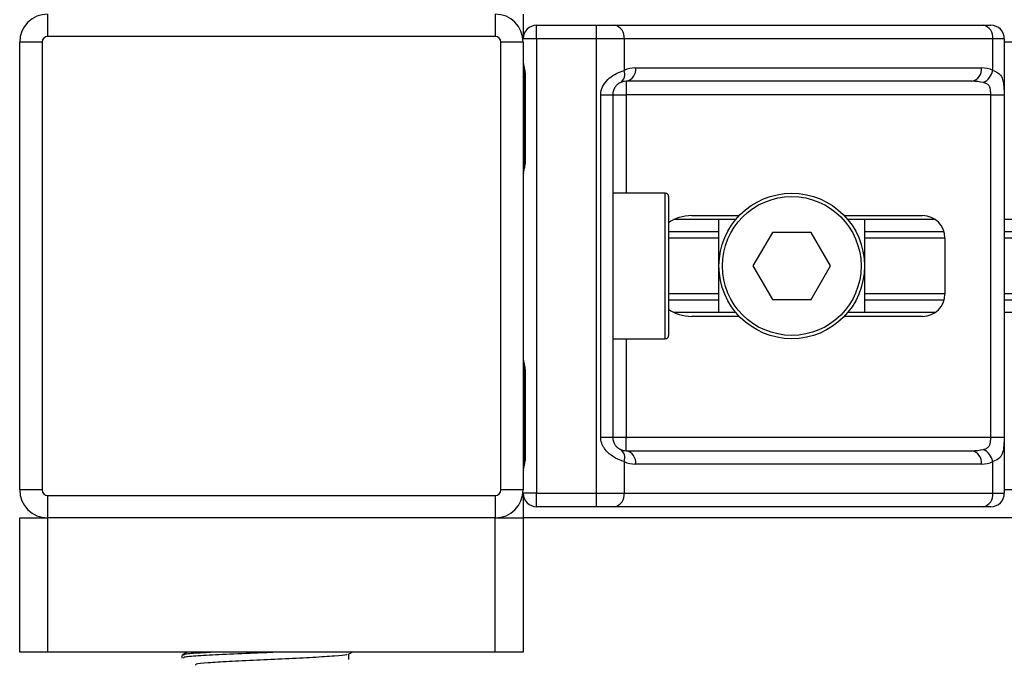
# Model space of a CAD drawing. Header units: millimetres. Extents: x 0 to 420, y 0 to 297.
# Tile 12 of 67: x 82.18 to 90.05, y 187.48 to 192.58. Entities that reach past the tile are written whole.
import ezdxf

# ---------------------------------------------------------------- set-up
doc = ezdxf.new("R2010")
doc.units = ezdxf.units.MM

msp = doc.modelspace()

# ---------------------------------------------------------------- linework, layer by layer
at = {"color": 7, "linetype": 'Continuous', "lineweight": 25}
for p, q in [((82.40758, 192.62217), (82.40758, 192.44332)), ((85.98475, 192.62217), (85.98475, 192.44332)), ((86.20832, 192.62217), (86.20832, 192.42543)), ((86.31564, 192.42543), (86.31564, 192.53274)), ((86.31564, 192.53274), (86.7941, 192.53274)), ((86.7941, 192.42543), (86.7941, 192.53274)), ((86.7941, 192.53274), (86.93955, 192.53274)), ((86.93955, 192.53274), (89.88622, 192.53274)), ((89.88622, 192.53274), (89.94646, 192.53274)), ((85.98475, 192.44332), (82.40758, 192.44332)), ((86.31564, 192.42543), (86.20832, 192.42543)), ((86.7941, 192.42543), (86.31564, 192.42543)), ((86.31564, 192.42543), (86.31564, 188.7946)), ((86.7941, 188.7946), (86.7941, 192.42543)), ((87.01543, 192.42543), (86.7941, 192.42543)), ((87.01543, 192.42543), (87.01543, 192.17242)), ((89.9621, 192.42543), (87.01543, 192.42543)), ((89.9621, 192.17242), (89.9621, 192.42543)), ((90.05377, 192.42543), (89.9621, 192.42543)), ((90.05377, 192.42543), (90.05377, 188.7946)), ((82.18401, 188.82143), (82.18401, 192.3986)), ((82.36287, 192.3986), (82.18401, 192.3986)), ((82.36287, 192.3986), (82.36287, 188.82143)), ((86.02946, 188.82143), (86.02946, 192.3986)), ((86.20832, 192.3986), (86.02946, 192.3986)), ((86.20832, 192.3986), (86.20832, 188.82143)), ((184.75928, 192.3986), (90.05377, 192.3986)), ((87.10695, 192.19291), (89.87058, 192.19291)), ((86.21791, 192.13031), (86.21791, 191.45959)), ((86.21792, 192.13031), (86.22476, 192.13031)), ((86.22476, 192.13031), (86.22476, 191.45959)), ((89.79469, 192.0856), (87.03107, 192.0856)), ((87.03107, 192.0856), (87.03107, 191.97828)), ((86.82809, 189.24175), (86.82809, 191.97828)), ((86.82809, 191.97828), (86.92375, 191.97828)), ((86.92375, 191.97828), (86.92375, 189.24175)), ((86.92375, 191.97828), (87.03107, 191.97828)), ((89.94524, 191.97828), (87.03107, 191.97828)), ((87.03107, 191.97828), (87.03107, 191.19131)), ((89.94524, 191.97828), (90.05192, 191.97828)), ((89.94524, 189.24175), (89.94524, 191.97828)), ((90.05192, 191.97828), (90.05192, 189.24175)), ((86.21791, 191.45959), (86.22476, 191.45959)), ((87.34407, 191.19131), (86.92375, 191.19131)), ((87.34407, 190.02873), (87.34407, 191.19131)), ((87.3709, 191.16448), (87.3709, 190.05556)), ((87.55611, 191.01245), (87.93516, 191.01245)), ((88.77408, 191.01245), (89.40081, 191.01245)), ((87.90723, 190.98115), (87.41317, 190.98115)), ((87.77333, 190.23889), (87.77333, 190.98115)), ((89.50189, 190.98115), (88.80201, 190.98115)), ((88.93591, 190.98115), (88.93591, 190.23889)), ((184.75928, 190.98115), (90.05377, 190.98115)), ((87.77333, 190.8842), (87.3709, 190.8842)), ((88.19972, 190.8783), (88.04483, 190.61002)), ((88.50952, 190.8783), (88.19972, 190.8783)), ((88.66441, 190.61002), (88.50952, 190.8783)), ((89.57235, 190.8842), (88.93591, 190.8842)), ((184.75928, 190.8842), (90.05377, 190.8842)), ((87.77333, 190.83287), (87.3709, 190.83287)), ((89.57966, 190.83287), (88.93591, 190.83287)), ((89.57966, 190.83359), (89.57966, 190.38644)), ((184.75928, 190.83287), (90.05377, 190.83287)), ((88.04483, 190.61002), (88.19972, 190.34173)), ((88.50952, 190.34173), (88.66441, 190.61002)), ((87.77333, 190.38717), (87.3709, 190.38717)), ((89.57966, 190.38717), (88.93591, 190.38717)), ((184.75928, 190.38717), (90.05377, 190.38717)), ((87.77333, 190.33583), (87.3709, 190.33583)), ((88.19972, 190.34173), (88.50952, 190.34173)), ((89.57235, 190.33583), (88.93591, 190.33583)), ((184.75928, 190.33583), (90.05377, 190.33583)), ((87.90723, 190.23889), (87.41317, 190.23889)), ((89.50189, 190.23889), (88.80201, 190.23889)), ((184.75928, 190.23889), (90.05377, 190.23889)), ((87.93516, 190.20759), (87.55611, 190.20759)), ((89.40081, 190.20759), (88.77408, 190.20759)), ((86.92375, 190.02873), (87.34407, 190.02873)), ((87.03107, 190.02873), (87.03107, 189.24175)), ((86.21791, 189.76044), (86.21791, 189.08972)), ((86.21792, 189.76044), (86.22476, 189.76044)), ((86.22476, 189.76044), (86.22476, 189.08972)), ((86.82809, 189.24175), (86.92375, 189.24175)), ((86.92375, 189.24175), (87.03107, 189.24175)), ((87.03107, 189.13444), (87.03107, 189.24175)), ((87.03107, 189.24175), (89.94524, 189.24175)), ((89.94524, 189.24175), (90.05192, 189.24175)), ((87.03107, 189.13444), (89.79469, 189.13444)), ((86.21791, 189.08972), (86.22476, 189.08972)), ((87.01543, 189.04761), (87.01543, 188.7946)), ((89.9621, 188.7946), (89.9621, 189.04761)), ((89.87058, 189.02712), (87.10695, 189.02712)), ((82.36287, 188.82143), (82.18401, 188.82143)), ((86.20832, 188.82143), (86.02946, 188.82143)), ((184.75928, 188.82143), (90.05377, 188.82143)), ((82.40758, 188.77672), (85.98475, 188.77672)), ((82.40758, 188.77672), (82.40758, 188.59786)), ((85.98475, 188.77672), (85.98475, 188.59786)), ((86.31564, 188.7946), (86.20832, 188.7946)), ((86.20832, 188.7946), (86.20832, 188.59786)), ((86.31564, 188.7946), (86.7941, 188.7946)), ((86.31564, 188.68729), (86.31564, 188.7946)), ((86.7941, 188.7946), (87.01543, 188.7946)), ((86.7941, 188.68729), (86.7941, 188.7946)), ((87.01543, 188.7946), (89.9621, 188.7946)), ((89.9621, 188.7946), (90.05377, 188.7946)), ((86.7941, 188.68729), (86.31564, 188.68729)), ((86.93955, 188.68729), (86.7941, 188.68729)), ((89.88622, 188.68729), (86.93955, 188.68729)), ((89.94646, 188.68729), (89.88622, 188.68729)), ((82.18401, 187.52471), (82.18401, 188.59786)), ((82.18401, 188.59786), (82.40758, 188.59786)), ((85.98475, 188.59786), (82.40758, 188.59786)), ((82.40758, 188.59786), (82.40758, 187.52471)), ((85.98475, 187.52471), (85.98475, 188.59786)), ((85.98475, 188.59786), (86.20832, 188.59786)), ((188.60474, 188.59786), (86.20832, 188.59786)), ((86.20832, 188.59786), (86.20832, 187.52471)), ((82.40758, 187.52471), (82.18401, 187.52471)), ((85.98475, 187.52471), (82.40758, 187.52471)), ((83.48073, 187.49979), (83.48073, 187.47743)), ((83.52196, 187.52471), (83.48249, 187.50186)), ((84.81173, 187.50801), (84.84056, 187.52471)), ((84.81479, 187.46619), (84.81479, 187.50978)), ((86.20832, 187.52471), (85.98475, 187.52471))]:
    msp.add_line(p, q, dxfattribs=at)
for radius in [0.58129, 0.55446]:
    msp.add_circle((88.35462, 190.61002), radius, dxfattribs=at)
for centre, radius, start, end in [((82.40758, 192.3986), 0.22357, 90, 180), ((85.98475, 192.3986), 0.22357, 0, 90), ((86.31564, 192.42543), 0.10732, 90, 180), ((86.92058, 192.43884), 0.0958, 351.950533, 78.578246), ((89.86724, 192.43884), 0.0958, 351.950533, 78.578246), ((89.94646, 192.42543), 0.10732, 0, 90), ((82.40758, 192.3986), 0.04471, 90, 180), ((85.98475, 192.3986), 0.04471, 0, 90), ((87.10695, 191.97828), 0.21463, 90, 115.240416), ((87.0121, 192.1795), 0.0958, 281.421754, 8.049467), ((89.77572, 192.1795), 0.0958, 281.421754, 8.049467), ((89.87058, 191.97828), 0.21463, 64.759584, 90), ((86.93858, 192.14306), 0.08227, 304.609873, 20.910188), ((89.82667, 192.20009), 0.13822, 295.516007, 348.451492), ((87.03107, 191.97828), 0.10732, 90, 115.240416), ((87.34407, 191.16448), 0.02683, 0, 90), ((89.40081, 190.83359), 0.17886, 0, 90), ((89.40081, 190.38644), 0.17886, 270, 0), ((87.34407, 190.05556), 0.02683, 270, 0), ((86.93858, 189.07697), 0.08227, 339.089812, 55.390127), ((87.03107, 189.24175), 0.10732, 244.759584, 270), ((87.0121, 189.04053), 0.0958, 351.950533, 78.578246), ((89.77572, 189.04053), 0.0958, 351.950533, 78.578246), ((89.82667, 189.01994), 0.13822, 11.548508, 64.483993), ((87.10695, 189.24175), 0.21463, 244.759584, 270), ((89.87058, 189.24175), 0.21463, 270, 295.240416), ((82.40758, 188.82143), 0.22357, 180, 270), ((82.40758, 188.82143), 0.04471, 180, 270), ((85.98475, 188.82143), 0.04471, 270, 0), ((85.98475, 188.82143), 0.22357, 270, 0), ((86.31564, 188.7946), 0.10732, 180, 270), ((86.92058, 188.78119), 0.0958, 281.421754, 8.049467), ((89.86724, 188.78119), 0.0958, 281.421754, 8.049467), ((89.94646, 188.7946), 0.10732, 270, 0)]:
    msp.add_arc(centre, radius, start, end, dxfattribs=at)
for centre, major_axis, ratio, start_param, end_param in [((89.79469, 191.97828), (0.21463, 0), 0.5, 1.130268, 1.5707963), ((87.55611, 190.83359), (0.25294, 0), 0.7071068, 1.5707963, 2.3923913), ((87.55611, 190.38644), (0.25294, 0), 0.7071068, 3.890794, 4.712389), ((89.79469, 189.24175), (0.21463, 0), 0.5, 4.712389, 5.1529173)]:
    msp.add_ellipse(centre, major_axis=major_axis, ratio=ratio, start_param=start_param, end_param=end_param, dxfattribs=at)
for points, knots in [([(86.20832, 192.24275), (86.20847, 192.23963), (86.20907, 192.22736), (86.21363, 192.2096), (86.2197, 192.18183), (86.22402, 192.1589), (86.22458, 192.13721), (86.22476, 192.13031)], [0, 0, 0, 0, 0.1172575, 0.461179, 0.5069762, 0.8431627, 1, 1, 1, 1]), ([(86.2092, 192.23097), (86.20943, 192.22641), (86.21066, 192.20316), (86.21792, 192.16495), (86.21775, 192.1307), (86.21768, 192.11784)], [0, 0, 0, 0, 0.13224493, 0.67417628, 1, 1, 1, 1]), ([(86.82809, 191.97828), (86.82836, 191.98468), (86.82945, 192.01105), (86.8401, 192.03918), (86.86309, 192.07734), (86.89686, 192.114), (86.95711, 192.15197), (86.9954, 192.1654), (87.01543, 192.17242)], [0, 0, 0, 0, 0.0620594, 0.25604, 0.2811965, 0.496867, 0.7368773, 1, 1, 1, 1]), ([(89.9621, 192.17242), (89.97671, 192.1667), (90.01018, 192.1536), (90.03645, 192.1183), (90.04639, 192.07741), (90.05048, 192.0402), (90.05176, 192.00965), (90.05189, 191.98562), (90.05192, 191.97828)], [0, 0, 0, 0, 0.2204024, 0.5050019, 0.6931202, 0.7669429, 0.9288339, 1, 1, 1, 1]), ([(86.98531, 192.07535), (86.97897, 192.07207), (86.96827, 192.06654), (86.95339, 192.05288), (86.94161, 192.03838), (86.93023, 192.01914), (86.92423, 191.99554), (86.92384, 191.98147), (86.92375, 191.97828)], [0, 0, 0, 0, 0.273797, 0.4623029, 0.4991581, 0.7049828, 0.9330438, 1, 1, 1, 1]), ([(89.94524, 191.97828), (89.94508, 191.99008), (89.94478, 192.0111), (89.94051, 192.03247), (89.93335, 192.04843), (89.925, 192.05821), (89.9086, 192.06894), (89.89567, 192.07264), (89.88622, 192.07535)], [0, 0, 0, 0, 0.2459514, 0.4382643, 0.4984306, 0.6829349, 0.7679658, 1, 1, 1, 1]), ([(86.22476, 191.45959), (86.22438, 191.44959), (86.22341, 191.42451), (86.21711, 191.39562), (86.21053, 191.36779), (86.20922, 191.35559), (86.20832, 191.34716)], [0, 0, 0, 0, 0.2269894, 0.5690124, 0.702034, 1, 1, 1, 1]), ([(86.21659, 191.45966), (86.21674, 191.44541), (86.21711, 191.41015), (86.20729, 191.3734), (86.20922, 191.35099), (86.20958, 191.34679)], [0, 0, 0, 0, 0.3553058, 0.87926, 1, 1, 1, 1]), ([(86.20832, 189.87287), (86.20847, 189.86976), (86.20907, 189.85749), (86.21363, 189.83972), (86.2197, 189.81196), (86.22402, 189.78903), (86.22458, 189.76734), (86.22476, 189.76044)], [0, 0, 0, 0, 0.1172575, 0.461179, 0.5069762, 0.8431627, 1, 1, 1, 1]), ([(86.2092, 189.86109), (86.20943, 189.85653), (86.21066, 189.83329), (86.21792, 189.79507), (86.21775, 189.76083), (86.21768, 189.74797)], [0, 0, 0, 0, 0.1322449, 0.6741763, 1, 1, 1, 1]), ([(87.01543, 189.04761), (86.99884, 189.05333), (86.96084, 189.06644), (86.90172, 189.10174), (86.8631, 189.14262), (86.84053, 189.17984), (86.82957, 189.21038), (86.82844, 189.23441), (86.82809, 189.24175)], [0, 0, 0, 0, 0.2204024, 0.5050019, 0.6931202, 0.7669429, 0.9288339, 1, 1, 1, 1]), ([(86.92375, 189.24175), (86.92486, 189.22995), (86.92683, 189.20893), (86.93789, 189.18756), (86.94925, 189.1716), (86.95893, 189.16182), (86.97283, 189.1511), (86.98003, 189.14739), (86.98531, 189.14468)], [0, 0, 0, 0, 0.2459514, 0.4382643, 0.4984306, 0.6829349, 0.7679658, 1, 1, 1, 1]), ([(89.88622, 189.14468), (89.89733, 189.14796), (89.9161, 189.1535), (89.92997, 189.16716), (89.93854, 189.18166), (89.94391, 189.20089), (89.94513, 189.2245), (89.94522, 189.23856), (89.94524, 189.24175)], [0, 0, 0, 0, 0.273797, 0.4623029, 0.4991581, 0.7049828, 0.9330438, 1, 1, 1, 1]), ([(90.05192, 189.24175), (90.0519, 189.23536), (90.05177, 189.20898), (90.05057, 189.18085), (90.04634, 189.14269), (90.03801, 189.10604), (90.01224, 189.06807), (89.97932, 189.05464), (89.9621, 189.04761)], [0, 0, 0, 0, 0.0620594, 0.25604, 0.2811965, 0.496867, 0.7368773, 1, 1, 1, 1]), ([(86.22476, 189.08972), (86.22438, 189.07972), (86.22341, 189.05464), (86.21711, 189.02575), (86.21053, 188.99792), (86.20922, 188.98572), (86.20832, 188.97729)], [0, 0, 0, 0, 0.2269894, 0.5690124, 0.702034, 1, 1, 1, 1]), ([(86.21659, 189.08978), (86.21674, 189.07553), (86.21711, 189.04028), (86.20729, 189.00352), (86.20922, 188.98111), (86.20958, 188.97691)], [0, 0, 0, 0, 0.3553058, 0.87926, 1, 1, 1, 1]), ([(84.2582, 187.52471), (84.19159, 187.5222), (84.03252, 187.51622), (83.79558, 187.50543), (83.59994, 187.49498), (83.48925, 187.48591), (83.49232, 187.47979), (83.49351, 187.47743)], [0, 0, 0, 0, 0.1684965, 0.4023825, 0.6300711, 0.8575321, 1, 1, 1, 1]), ([(83.74575, 187.52471), (83.69815, 187.52224), (83.58236, 187.51623), (83.49005, 187.50828), (83.49255, 187.50215), (83.49351, 187.49979)], [0, 0, 0, 0, 0.3003183, 0.7305369, 1, 1, 1, 1]), ([(84.80083, 187.50809), (84.80054, 187.5066), (84.79957, 187.50143), (84.70614, 187.49385), (84.53651, 187.48228), (84.31185, 187.4712), (84.07253, 187.46133), (83.84991, 187.44952), (83.68057, 187.43909), (83.58479, 187.43), (83.58749, 187.42386), (83.58854, 187.42148)], [0, 0, 0, 0, 0.04929084, 0.1712997, 0.29812922, 0.42384695, 0.54632913, 0.67375466, 0.7978, 0.92172117, 1, 1, 1, 1])]:
    msp.add_open_spline(points, degree=3, knots=knots, dxfattribs=at)

doc.saveas('drawing.dxf')
